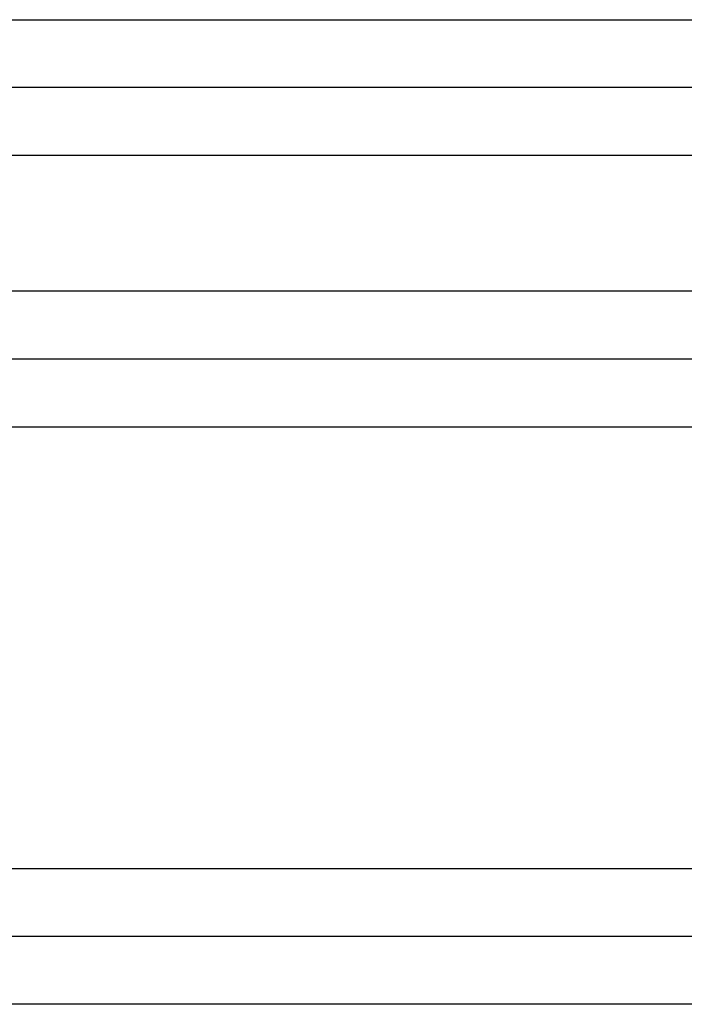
# Model space of a CAD drawing. Header units: inches. Extents: x -493 to 473, y -244 to 299.
# Tile 55 of 76: x 229 to 238, y -21 to -6. Entities that reach past the tile are written whole.
import ezdxf

# ---------------------------------------------------------------- set-up
doc = ezdxf.new("R2010")
doc.units = ezdxf.units.IN

# ---------------------------------------------------------------- blocks, each defined once
blk = doc.blocks.new('014_G23_G27_BF_B3_B14_Motor_Bgr_63_EEXDe_1_1__1', base_point=(159, -67.258))
at = {"color": 7, "linetype": 'Continuous'}
for p, q in [((244.5, -7.258), (210, -7.258)), ((244.5, -11.258), (210, -11.258)), ((244.5, -19.758), (210, -19.758))]:
    blk.add_line(p, q, dxfattribs=at)
at = {"color": 1, "linetype": 'Continuous'}
for points, knots in [([(210, -6.258), (215.726, -6.258), (227.179, -6.258), (238.656, -6.258), (244.429, -6.258), (244.476, -6.258), (244.5, -6.258)], [0, 0, 0, 0, 17.179289, 34.358579, 34.429322, 34.500075, 34.500075, 34.500075, 34.500075]), ([(244.5, -8.258), (244.476, -8.258), (244.429, -8.258), (238.656, -8.258), (227.179, -8.258), (215.726, -8.258), (210, -8.258)], [0, 0, 0, 0, 0.070479, 0.14101, 17.3203, 34.499589, 34.499589, 34.499589, 34.499589]), ([(244.5, -10.258), (244.476, -10.258), (244.429, -10.258), (238.656, -10.258), (227.179, -10.258), (215.726, -10.258), (210, -10.258)], [0, 0, 0, 0, 0.070572, 0.141174, 17.320464, 34.499753, 34.499753, 34.499753, 34.499753]), ([(244.5, -12.258), (244.477, -12.258), (244.429, -12.258), (238.656, -12.258), (227.179, -12.258), (215.726, -12.258), (210, -12.258)], [0, 0, 0, 0, 0.070953, 0.141853, 17.321142, 34.500431, 34.500431, 34.500431, 34.500431]), ([(210, -18.758), (215.726, -18.758), (227.179, -18.758), (238.656, -18.758), (244.429, -18.758), (244.476, -18.758), (244.5, -18.758)], [0, 0, 0, 0, 17.179289, 34.358579, 34.429322, 34.500075, 34.500075, 34.500075, 34.500075]), ([(244.5, -20.758), (244.476, -20.758), (244.429, -20.758), (238.656, -20.758), (227.179, -20.758), (215.726, -20.758), (210, -20.758)], [0, 0, 0, 0, 0.070479, 0.14101, 17.3203, 34.499589, 34.499589, 34.499589, 34.499589])]:
    blk.add_open_spline(points, degree=3, knots=knots, dxfattribs=at)
blk = doc.blocks.new('Rcksicht1', base_point=(315.75, 32))
blk.add_blockref('014_G23_G27_BF_B3_B14_Motor_Bgr_63_EEXDe_1_1__1', (159, -67.258))

msp = doc.modelspace()

# ---------------------------------------------------------------- block references
msp.add_blockref('Rcksicht1', (315.75, 32))

doc.saveas('drawing.dxf')
